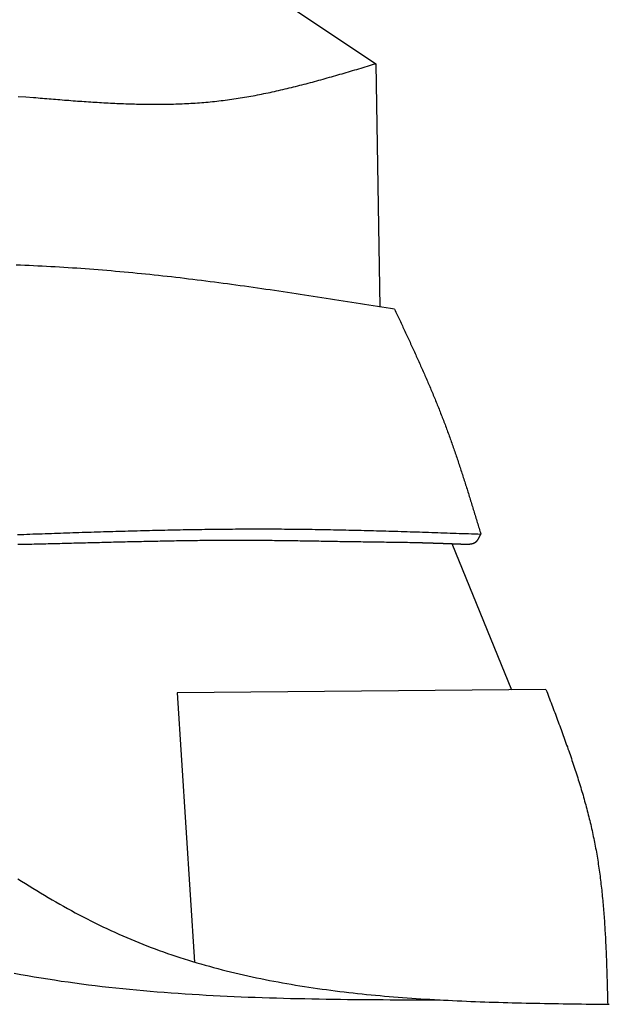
# Model space of a CAD drawing. Extents: x 562 to 7231, y 5767 to 12226.
# Tile 66 of 83: x 5516 to 5769, y 8798 to 9219. Entities that reach past the tile are written whole.
import ezdxf

# ---------------------------------------------------------------- set-up
doc = ezdxf.new("R2010")
doc.units = 0
doc.layers.add('CAR', color=10, linetype='CONTINUOUS')

msp = doc.modelspace()

# ---------------------------------------------------------------- linework, layer by layer
at = {"layer": 'CAR'}
for p, q in [((5623.728, 9230.238), (5668.722, 9200.153)), ((5668.722, 9200.153), (5670.508, 9096.022)), ((5701.271, 8994.807), (5726.806, 8932.312)), ((5741.567, 8932.442), (5583.77, 8931.055)), ((5583.77, 8931.055), (5591.132, 8815.826))]:
    msp.add_line(p, q, dxfattribs=at)
for points in [[(5522.33, 9185.69, 0), (5523.26, 9185.61, 0), (5524.2, 9185.53, 0), (5525.14, 9185.45, 0), (5526.08, 9185.37, 0), (5527.02, 9185.3, 0), (5527.96, 9185.22, 0), (5528.9, 9185.14, 0), (5529.84, 9185.06, 0), (5530.78, 9184.99, 0), (5531.72, 9184.91, 0), (5532.66, 9184.83, 0), (5533.6, 9184.76, 0), (5534.53, 9184.69, 0), (5535.47, 9184.61, 0), (5536.41, 9184.54, 0), (5537.35, 9184.47, 0), (5538.29, 9184.39, 0), (5539.23, 9184.32, 0), (5540.17, 9184.25, 0), (5541.1, 9184.18, 0), (5542.04, 9184.12, 0), (5542.98, 9184.05, 0), (5543.92, 9183.98, 0), (5544.86, 9183.92, 0), (5545.79, 9183.86, 0), (5546.73, 9183.79, 0), (5547.67, 9183.73, 0), (5548.61, 9183.67, 0), (5549.54, 9183.62, 0), (5550.48, 9183.56, 0), (5551.42, 9183.51, 0), (5552.35, 9183.45, 0), (5553.29, 9183.4, 0), (5554.23, 9183.35, 0), (5555.16, 9183.3, 0), (5556.1, 9183.26, 0), (5557.03, 9183.21, 0), (5557.97, 9183.17, 0), (5558.9, 9183.13, 0), (5559.84, 9183.09, 0), (5560.77, 9183.05, 0), (5561.71, 9183.02, 0), (5562.64, 9182.98, 0), (5563.58, 9182.95, 0), (5564.51, 9182.93, 0), (5565.44, 9182.9, 0), (5566.38, 9182.88, 0), (5567.31, 9182.86, 0), (5568.24, 9182.84, 0), (5569.18, 9182.82, 0), (5570.11, 9182.81, 0), (5571.04, 9182.8, 0), (5571.97, 9182.79, 0), (5572.9, 9182.78, 0), (5573.83, 9182.78, 0), (5574.76, 9182.78, 0), (5575.69, 9182.78, 0), (5576.62, 9182.79, 0), (5577.55, 9182.79, 0), (5578.48, 9182.81, 0), (5579.41, 9182.82, 0), (5580.34, 9182.84, 0), (5581.27, 9182.86, 0), (5582.2, 9182.88, 0), (5583.13, 9182.91, 0), (5584.05, 9182.94, 0), (5584.98, 9182.98, 0), (5585.91, 9183.01, 0), (5586.83, 9183.05, 0), (5587.76, 9183.1, 0), (5588.68, 9183.15, 0), (5589.61, 9183.2, 0), (5590.53, 9183.25, 0), (5591.46, 9183.31, 0), (5592.38, 9183.37, 0), (5593.31, 9183.44, 0), (5594.23, 9183.51, 0), (5595.15, 9183.58, 0), (5596.07, 9183.66, 0), (5597, 9183.75, 0), (5597.92, 9183.83, 0), (5598.84, 9183.92, 0), (5599.76, 9184.02, 0), (5600.68, 9184.12, 0), (5601.6, 9184.22, 0), (5602.52, 9184.33, 0), (5603.43, 9184.44, 0), (5604.35, 9184.55, 0), (5605.27, 9184.67, 0), (5606.19, 9184.8, 0), (5607.1, 9184.93, 0), (5608.02, 9185.06, 0), (5608.94, 9185.2, 0), (5609.85, 9185.34, 0), (5610.77, 9185.48, 0), (5611.68, 9185.63, 0), (5612.59, 9185.78, 0), (5613.51, 9185.94, 0), (5614.42, 9186.1, 0), (5615.33, 9186.26, 0), (5616.25, 9186.43, 0), (5617.16, 9186.6, 0), (5618.07, 9186.78, 0), (5618.98, 9186.95, 0), (5619.89, 9187.13, 0), (5620.8, 9187.32, 0), (5621.71, 9187.51, 0), (5622.62, 9187.7, 0), (5623.53, 9187.89, 0), (5624.44, 9188.09, 0), (5625.35, 9188.29, 0), (5626.26, 9188.49, 0), (5627.17, 9188.69, 0), (5628.07, 9188.9, 0), (5628.98, 9189.11, 0), (5629.89, 9189.32, 0), (5630.8, 9189.54, 0), (5631.7, 9189.76, 0), (5632.61, 9189.98, 0), (5633.52, 9190.2, 0), (5634.42, 9190.43, 0), (5635.33, 9190.66, 0), (5636.23, 9190.89, 0), (5637.14, 9191.12, 0), (5638.04, 9191.35, 0), (5638.95, 9191.59, 0), (5639.85, 9191.83, 0), (5640.76, 9192.07, 0), (5641.66, 9192.31, 0), (5642.56, 9192.56, 0), (5643.47, 9192.8, 0), (5644.37, 9193.05, 0), (5645.28, 9193.3, 0), (5646.18, 9193.55, 0), (5647.08, 9193.8, 0), (5647.98, 9194.06, 0), (5648.89, 9194.31, 0), (5649.79, 9194.57, 0), (5650.69, 9194.83, 0), (5651.59, 9195.08, 0), (5652.5, 9195.34, 0), (5653.4, 9195.61, 0), (5654.3, 9195.87, 0), (5655.2, 9196.13, 0), (5656.1, 9196.39, 0), (5657.01, 9196.66, 0), (5657.91, 9196.93, 0), (5658.81, 9197.19, 0), (5659.71, 9197.46, 0), (5660.61, 9197.73, 0), (5661.51, 9197.99, 0), (5662.41, 9198.26, 0), (5663.32, 9198.53, 0), (5664.22, 9198.8, 0), (5665.12, 9199.07, 0), (5666.02, 9199.34, 0), (5666.92, 9199.61, 0), (5667.82, 9199.88, 0), (5668.72, 9200.15, 0)], [(5515.69, 9186.17, 0), (5519.01, 9185.93, 0), (5522.33, 9185.69, 0)], [(5676.81, 9095.07, 0), (5674.97, 9095.37, 0), (5673.14, 9095.66, 0), (5671.31, 9095.95, 0), (5669.47, 9096.25, 0), (5667.64, 9096.54, 0), (5665.8, 9096.83, 0), (5663.97, 9097.13, 0), (5662.13, 9097.42, 0), (5660.3, 9097.71, 0), (5658.46, 9098, 0), (5656.63, 9098.29, 0), (5654.79, 9098.58, 0), (5652.96, 9098.87, 0), (5651.12, 9099.16, 0), (5649.29, 9099.45, 0), (5647.45, 9099.73, 0), (5645.62, 9100.02, 0), (5643.78, 9100.3, 0), (5641.95, 9100.59, 0), (5640.11, 9100.87, 0), (5638.28, 9101.15, 0), (5636.44, 9101.43, 0), (5634.6, 9101.71, 0), (5632.77, 9101.98, 0), (5630.93, 9102.26, 0), (5629.1, 9102.53, 0), (5627.26, 9102.8, 0), (5625.42, 9103.07, 0), (5623.59, 9103.34, 0), (5621.75, 9103.61, 0), (5619.91, 9103.87, 0), (5618.08, 9104.14, 0), (5616.24, 9104.4, 0), (5614.4, 9104.66, 0), (5612.56, 9104.91, 0), (5610.73, 9105.17, 0), (5608.89, 9105.42, 0), (5607.05, 9105.67, 0), (5605.21, 9105.92, 0), (5603.38, 9106.16, 0), (5601.54, 9106.4, 0), (5599.7, 9106.64, 0), (5597.86, 9106.88, 0), (5596.02, 9107.12, 0), (5594.18, 9107.35, 0), (5592.34, 9107.58, 0), (5590.5, 9107.8, 0), (5588.66, 9108.03, 0), (5586.82, 9108.25, 0), (5584.98, 9108.46, 0), (5583.14, 9108.68, 0), (5581.3, 9108.89, 0), (5579.46, 9109.1, 0), (5577.62, 9109.3, 0), (5575.78, 9109.5, 0), (5573.94, 9109.7, 0), (5572.09, 9109.89, 0), (5570.25, 9110.08, 0), (5568.41, 9110.27, 0), (5566.57, 9110.45, 0), (5564.72, 9110.63, 0), (5562.88, 9110.81, 0), (5561.04, 9110.98, 0), (5559.19, 9111.15, 0), (5557.35, 9111.31, 0), (5555.5, 9111.47, 0), (5553.66, 9111.62, 0), (5551.81, 9111.77, 0), (5549.97, 9111.92, 0), (5548.12, 9112.06, 0), (5546.28, 9112.2, 0), (5544.43, 9112.34, 0), (5542.58, 9112.47, 0), (5540.74, 9112.6, 0), (5538.89, 9112.72, 0), (5537.04, 9112.84, 0), (5535.19, 9112.95, 0), (5533.35, 9113.07, 0), (5531.5, 9113.17, 0), (5529.65, 9113.28, 0), (5527.8, 9113.38, 0), (5525.95, 9113.48, 0), (5524.1, 9113.57, 0), (5522.25, 9113.66, 0), (5520.4, 9113.75, 0), (5518.55, 9113.83, 0), (5516.7, 9113.91, 0), (5514.85, 9113.99, 0)], [(5676.81, 9095.07, 0), (5677.08, 9094.49, 0), (5677.36, 9093.9, 0), (5677.64, 9093.31, 0), (5677.91, 9092.72, 0), (5678.19, 9092.13, 0), (5678.46, 9091.54, 0), (5678.74, 9090.96, 0), (5679.01, 9090.37, 0), (5679.29, 9089.78, 0), (5679.56, 9089.19, 0), (5679.84, 9088.6, 0), (5680.11, 9088.01, 0), (5680.38, 9087.43, 0), (5680.66, 9086.84, 0), (5680.93, 9086.25, 0), (5681.21, 9085.66, 0), (5681.48, 9085.07, 0), (5681.75, 9084.48, 0), (5682.03, 9083.89, 0), (5682.3, 9083.3, 0), (5682.57, 9082.71, 0), (5682.84, 9082.12, 0), (5683.12, 9081.53, 0), (5683.39, 9080.95, 0), (5683.66, 9080.36, 0), (5683.93, 9079.77, 0), (5684.2, 9079.18, 0), (5684.47, 9078.59, 0), (5684.74, 9078, 0), (5685.01, 9077.4, 0), (5685.28, 9076.81, 0), (5685.55, 9076.22, 0), (5685.82, 9075.63, 0), (5686.08, 9075.04, 0), (5686.35, 9074.45, 0), (5686.62, 9073.86, 0), (5686.88, 9073.27, 0), (5687.15, 9072.67, 0), (5687.41, 9072.08, 0), (5687.68, 9071.49, 0), (5687.94, 9070.9, 0), (5688.21, 9070.31, 0), (5688.47, 9069.71, 0), (5688.73, 9069.12, 0), (5688.99, 9068.53, 0), (5689.26, 9067.93, 0), (5689.52, 9067.34, 0), (5689.78, 9066.74, 0), (5690.04, 9066.15, 0), (5690.29, 9065.56, 0), (5690.55, 9064.96, 0), (5690.81, 9064.37, 0), (5691.07, 9063.77, 0), (5691.32, 9063.17, 0), (5691.58, 9062.58, 0), (5691.83, 9061.98, 0), (5692.08, 9061.39, 0), (5692.34, 9060.79, 0), (5692.59, 9060.19, 0), (5692.84, 9059.59, 0), (5693.09, 9059, 0), (5693.34, 9058.4, 0), (5693.59, 9057.8, 0), (5693.84, 9057.2, 0), (5694.08, 9056.6, 0), (5694.33, 9056, 0), (5694.58, 9055.4, 0), (5694.82, 9054.8, 0), (5695.06, 9054.2, 0), (5695.3, 9053.6, 0), (5695.55, 9053, 0), (5695.79, 9052.4, 0), (5696.03, 9051.8, 0), (5696.26, 9051.19, 0), (5696.5, 9050.59, 0), (5696.74, 9049.99, 0), (5696.97, 9049.39, 0), (5697.21, 9048.78, 0), (5697.44, 9048.18, 0), (5697.67, 9047.57, 0), (5697.9, 9046.97, 0), (5698.13, 9046.36, 0), (5698.36, 9045.76, 0), (5698.59, 9045.15, 0), (5698.82, 9044.54, 0), (5699.04, 9043.94, 0), (5699.27, 9043.33, 0), (5699.49, 9042.72, 0), (5699.71, 9042.11, 0), (5699.94, 9041.5, 0), (5700.16, 9040.89, 0), (5700.38, 9040.28, 0), (5700.6, 9039.67, 0), (5700.81, 9039.06, 0), (5701.03, 9038.45, 0), (5701.25, 9037.84, 0), (5701.46, 9037.23, 0), (5701.68, 9036.62, 0), (5701.89, 9036.01, 0), (5702.1, 9035.4, 0), (5702.31, 9034.78, 0), (5702.53, 9034.17, 0), (5702.74, 9033.56, 0), (5702.95, 9032.94, 0), (5703.15, 9032.33, 0), (5703.36, 9031.72, 0), (5703.57, 9031.1, 0), (5703.78, 9030.49, 0), (5703.98, 9029.87, 0), (5704.19, 9029.26, 0), (5704.39, 9028.64, 0), (5704.6, 9028.03, 0), (5704.8, 9027.41, 0), (5705, 9026.79, 0), (5705.2, 9026.18, 0), (5705.4, 9025.56, 0), (5705.6, 9024.95, 0), (5705.8, 9024.33, 0), (5706, 9023.71, 0), (5706.2, 9023.09, 0), (5706.4, 9022.48, 0), (5706.6, 9021.86, 0), (5706.8, 9021.24, 0), (5706.99, 9020.62, 0), (5707.19, 9020, 0), (5707.38, 9019.38, 0), (5707.58, 9018.77, 0), (5707.78, 9018.15, 0), (5707.97, 9017.53, 0), (5708.16, 9016.91, 0), (5708.36, 9016.29, 0), (5708.55, 9015.67, 0), (5708.74, 9015.05, 0), (5708.94, 9014.43, 0), (5709.13, 9013.81, 0), (5709.32, 9013.19, 0), (5709.51, 9012.57, 0), (5709.7, 9011.95, 0), (5709.89, 9011.33, 0), (5710.08, 9010.71, 0), (5710.27, 9010.09, 0), (5710.46, 9009.47, 0), (5710.65, 9008.84, 0), (5710.84, 9008.22, 0), (5711.03, 9007.6, 0), (5711.22, 9006.98, 0), (5711.41, 9006.36, 0), (5711.6, 9005.74, 0), (5711.79, 9005.12, 0), (5711.98, 9004.5, 0), (5712.17, 9003.87, 0), (5712.36, 9003.25, 0), (5712.54, 9002.63, 0), (5712.73, 9002.01, 0), (5712.92, 9001.39, 0), (5713.11, 9000.77, 0), (5713.3, 9000.15, 0), (5713.48, 8999.52, 0), (5713.67, 8998.9, 0)], [(5515.48, 8998.7, 0), (5516.79, 8998.75, 0), (5518.11, 8998.79, 0), (5519.42, 8998.84, 0), (5520.73, 8998.89, 0), (5522.04, 8998.94, 0), (5523.36, 8998.98, 0), (5524.67, 8999.03, 0), (5525.98, 8999.08, 0), (5527.29, 8999.12, 0), (5528.61, 8999.17, 0), (5529.92, 8999.22, 0), (5531.23, 8999.26, 0), (5532.54, 8999.31, 0), (5533.86, 8999.35, 0), (5535.17, 8999.4, 0), (5536.48, 8999.44, 0), (5537.79, 8999.49, 0), (5539.11, 8999.53, 0), (5540.42, 8999.57, 0), (5541.73, 8999.62, 0), (5543.04, 8999.66, 0), (5544.36, 8999.7, 0), (5545.67, 8999.75, 0), (5546.98, 8999.79, 0), (5548.29, 8999.83, 0), (5549.61, 8999.87, 0), (5550.92, 8999.91, 0), (5552.23, 8999.95, 0), (5553.55, 8999.99, 0), (5554.86, 9000.03, 0), (5556.17, 9000.07, 0), (5557.48, 9000.11, 0), (5558.8, 9000.15, 0), (5560.11, 9000.18, 0), (5561.42, 9000.22, 0), (5562.73, 9000.26, 0), (5564.05, 9000.29, 0), (5565.36, 9000.33, 0), (5566.67, 9000.36, 0), (5567.98, 9000.39, 0), (5569.3, 9000.43, 0), (5570.61, 9000.46, 0), (5571.92, 9000.49, 0), (5573.23, 9000.52, 0), (5574.55, 9000.55, 0), (5575.86, 9000.58, 0), (5577.17, 9000.61, 0), (5578.48, 9000.64, 0), (5579.8, 9000.67, 0), (5581.11, 9000.7, 0), (5582.42, 9000.72, 0), (5583.73, 9000.75, 0), (5585.05, 9000.77, 0), (5586.36, 9000.8, 0), (5587.67, 9000.82, 0), (5588.98, 9000.84, 0), (5590.3, 9000.87, 0), (5591.61, 9000.89, 0), (5592.92, 9000.91, 0), (5594.23, 9000.93, 0), (5595.55, 9000.94, 0), (5596.86, 9000.96, 0), (5598.17, 9000.98, 0), (5599.48, 9000.99, 0), (5600.8, 9001.01, 0), (5602.11, 9001.02, 0), (5603.42, 9001.03, 0), (5604.73, 9001.05, 0), (5606.05, 9001.06, 0), (5607.36, 9001.07, 0), (5608.67, 9001.08, 0), (5609.98, 9001.08, 0), (5611.3, 9001.09, 0), (5612.61, 9001.1, 0), (5613.92, 9001.1, 0), (5615.24, 9001.1, 0), (5616.55, 9001.11, 0), (5617.86, 9001.11, 0), (5619.17, 9001.11, 0), (5620.49, 9001.11, 0), (5621.8, 9001.11, 0), (5623.11, 9001.1, 0), (5624.42, 9001.1, 0), (5625.74, 9001.09, 0), (5627.05, 9001.09, 0), (5628.36, 9001.08, 0), (5629.67, 9001.07, 0), (5630.99, 9001.06, 0), (5632.3, 9001.05, 0), (5633.61, 9001.04, 0), (5634.92, 9001.02, 0), (5636.24, 9001.01, 0), (5637.55, 9000.99, 0), (5638.86, 9000.98, 0), (5640.17, 9000.96, 0), (5641.49, 9000.94, 0), (5642.8, 9000.92, 0), (5644.11, 9000.9, 0), (5645.42, 9000.88, 0), (5646.74, 9000.86, 0), (5648.05, 9000.83, 0), (5649.36, 9000.81, 0), (5650.67, 9000.79, 0), (5651.99, 9000.76, 0), (5653.3, 9000.73, 0), (5654.61, 9000.71, 0), (5655.92, 9000.68, 0), (5657.24, 9000.65, 0), (5658.55, 9000.62, 0), (5659.86, 9000.59, 0), (5661.17, 9000.56, 0), (5662.49, 9000.52, 0), (5663.8, 9000.49, 0), (5665.11, 9000.46, 0), (5666.42, 9000.42, 0), (5667.74, 9000.39, 0), (5669.05, 9000.35, 0), (5670.36, 9000.32, 0), (5671.67, 9000.28, 0), (5672.99, 9000.24, 0), (5674.3, 9000.21, 0), (5675.61, 9000.17, 0), (5676.92, 9000.13, 0), (5678.23, 9000.09, 0), (5679.55, 9000.05, 0), (5680.86, 9000.01, 0), (5682.17, 8999.97, 0), (5683.48, 8999.93, 0), (5684.8, 8999.89, 0), (5686.11, 8999.84, 0), (5687.42, 8999.8, 0), (5688.73, 8999.76, 0), (5690.05, 8999.71, 0), (5691.36, 8999.67, 0), (5692.67, 8999.63, 0), (5693.98, 8999.58, 0), (5695.3, 8999.54, 0), (5696.61, 8999.5, 0), (5697.92, 8999.45, 0), (5699.23, 8999.41, 0), (5700.55, 8999.36, 0), (5701.86, 8999.32, 0), (5703.17, 8999.27, 0), (5704.48, 8999.22, 0), (5705.8, 8999.18, 0), (5707.11, 8999.13, 0), (5708.42, 8999.09, 0), (5709.73, 8999.04, 0), (5711.05, 8998.99, 0), (5712.36, 8998.95, 0), (5713.67, 8998.9, 0)], [(5706.64, 8994.61, 0), (5706.7, 8994.61, 0), (5706.77, 8994.61, 0), (5706.83, 8994.61, 0), (5706.89, 8994.61, 0), (5706.95, 8994.61, 0), (5707.01, 8994.6, 0), (5707.08, 8994.6, 0), (5707.14, 8994.6, 0), (5707.2, 8994.6, 0), (5707.26, 8994.6, 0), (5707.32, 8994.6, 0), (5707.39, 8994.6, 0), (5707.45, 8994.6, 0), (5707.51, 8994.6, 0), (5707.57, 8994.6, 0), (5707.63, 8994.6, 0), (5707.69, 8994.6, 0), (5707.76, 8994.61, 0), (5707.82, 8994.61, 0), (5707.88, 8994.61, 0), (5707.94, 8994.61, 0), (5708, 8994.61, 0), (5708.06, 8994.61, 0), (5708.12, 8994.61, 0), (5708.18, 8994.62, 0), (5708.24, 8994.62, 0), (5708.3, 8994.62, 0), (5708.36, 8994.62, 0), (5708.42, 8994.62, 0), (5708.48, 8994.63, 0), (5708.54, 8994.63, 0), (5708.6, 8994.63, 0), (5708.66, 8994.64, 0), (5708.72, 8994.64, 0), (5708.78, 8994.65, 0), (5708.84, 8994.65, 0), (5708.9, 8994.66, 0), (5708.96, 8994.66, 0), (5709.01, 8994.67, 0), (5709.07, 8994.67, 0), (5709.13, 8994.68, 0), (5709.19, 8994.69, 0), (5709.24, 8994.69, 0), (5709.3, 8994.7, 0), (5709.36, 8994.71, 0), (5709.41, 8994.72, 0), (5709.47, 8994.72, 0), (5709.53, 8994.73, 0), (5709.58, 8994.74, 0), (5709.64, 8994.75, 0), (5709.69, 8994.76, 0), (5709.75, 8994.77, 0), (5709.8, 8994.78, 0), (5709.86, 8994.8, 0), (5709.91, 8994.81, 0), (5709.97, 8994.82, 0), (5710.02, 8994.83, 0), (5710.07, 8994.85, 0), (5710.13, 8994.86, 0), (5710.18, 8994.87, 0), (5710.23, 8994.89, 0), (5710.28, 8994.9, 0), (5710.33, 8994.92, 0), (5710.39, 8994.94, 0), (5710.44, 8994.95, 0), (5710.49, 8994.97, 0), (5710.54, 8994.99, 0), (5710.59, 8995.01, 0), (5710.64, 8995.02, 0), (5710.69, 8995.04, 0), (5710.73, 8995.06, 0), (5710.78, 8995.09, 0), (5710.83, 8995.11, 0), (5710.88, 8995.13, 0), (5710.92, 8995.15, 0), (5710.97, 8995.17, 0), (5711.02, 8995.2, 0), (5711.06, 8995.22, 0), (5711.11, 8995.25, 0), (5711.15, 8995.27, 0), (5711.2, 8995.3, 0), (5711.24, 8995.33, 0), (5711.29, 8995.36, 0), (5711.33, 8995.38, 0), (5711.37, 8995.41, 0), (5711.41, 8995.44, 0), (5711.46, 8995.47, 0), (5711.5, 8995.51, 0), (5711.54, 8995.54, 0), (5711.58, 8995.57, 0), (5711.62, 8995.6, 0), (5711.66, 8995.64, 0), (5711.7, 8995.67, 0), (5711.74, 8995.71, 0), (5711.77, 8995.74, 0), (5711.81, 8995.78, 0), (5711.85, 8995.82, 0), (5711.89, 8995.86, 0), (5711.92, 8995.89, 0), (5711.96, 8995.93, 0), (5712, 8995.97, 0), (5712.03, 8996.01, 0), (5712.07, 8996.05, 0), (5712.1, 8996.09, 0), (5712.14, 8996.14, 0), (5712.17, 8996.18, 0), (5712.21, 8996.22, 0), (5712.24, 8996.26, 0), (5712.27, 8996.31, 0), (5712.31, 8996.35, 0), (5712.34, 8996.4, 0), (5712.37, 8996.44, 0), (5712.4, 8996.49, 0), (5712.44, 8996.53, 0), (5712.47, 8996.58, 0), (5712.5, 8996.63, 0), (5712.53, 8996.67, 0), (5712.56, 8996.72, 0), (5712.59, 8996.77, 0), (5712.62, 8996.82, 0), (5712.65, 8996.87, 0), (5712.68, 8996.91, 0), (5712.71, 8996.96, 0), (5712.74, 8997.01, 0), (5712.77, 8997.06, 0), (5712.8, 8997.11, 0), (5712.83, 8997.17, 0), (5712.85, 8997.22, 0), (5712.88, 8997.27, 0), (5712.91, 8997.32, 0), (5712.94, 8997.37, 0), (5712.97, 8997.42, 0), (5712.99, 8997.48, 0), (5713.02, 8997.53, 0), (5713.05, 8997.58, 0), (5713.08, 8997.64, 0), (5713.1, 8997.69, 0), (5713.13, 8997.74, 0), (5713.16, 8997.8, 0), (5713.18, 8997.85, 0), (5713.21, 8997.91, 0), (5713.24, 8997.96, 0), (5713.26, 8998.01, 0), (5713.29, 8998.07, 0), (5713.31, 8998.12, 0), (5713.34, 8998.18, 0), (5713.37, 8998.23, 0), (5713.39, 8998.29, 0), (5713.42, 8998.34, 0), (5713.44, 8998.4, 0), (5713.47, 8998.46, 0), (5713.49, 8998.51, 0), (5713.52, 8998.57, 0), (5713.54, 8998.62, 0), (5713.57, 8998.68, 0), (5713.6, 8998.73, 0), (5713.62, 8998.79, 0), (5713.65, 8998.85, 0), (5713.67, 8998.9, 0)], [(5515.61, 8994.52, 0), (5516.61, 8994.54, 0), (5517.61, 8994.57, 0), (5518.61, 8994.59, 0), (5519.6, 8994.61, 0), (5520.6, 8994.63, 0), (5521.6, 8994.66, 0), (5522.6, 8994.68, 0), (5523.6, 8994.7, 0), (5524.59, 8994.73, 0), (5525.59, 8994.75, 0), (5526.59, 8994.77, 0), (5527.59, 8994.8, 0), (5528.59, 8994.82, 0), (5529.58, 8994.84, 0), (5530.58, 8994.87, 0), (5531.58, 8994.89, 0), (5532.58, 8994.92, 0), (5533.58, 8994.94, 0), (5534.58, 8994.97, 0), (5535.57, 8994.99, 0), (5536.57, 8995.02, 0), (5537.57, 8995.04, 0), (5538.57, 8995.06, 0), (5539.57, 8995.09, 0), (5540.56, 8995.11, 0), (5541.56, 8995.14, 0), (5542.56, 8995.17, 0), (5543.56, 8995.19, 0), (5544.56, 8995.22, 0), (5545.56, 8995.24, 0), (5546.55, 8995.27, 0), (5547.55, 8995.29, 0), (5548.55, 8995.32, 0), (5549.55, 8995.34, 0), (5550.55, 8995.37, 0), (5551.54, 8995.39, 0), (5552.54, 8995.42, 0), (5553.54, 8995.44, 0), (5554.54, 8995.47, 0), (5555.54, 8995.49, 0), (5556.53, 8995.52, 0), (5557.53, 8995.54, 0), (5558.53, 8995.57, 0), (5559.53, 8995.59, 0), (5560.53, 8995.61, 0), (5561.53, 8995.64, 0), (5562.52, 8995.66, 0), (5563.52, 8995.68, 0), (5564.52, 8995.71, 0), (5565.52, 8995.73, 0), (5566.52, 8995.75, 0), (5567.52, 8995.78, 0), (5568.51, 8995.8, 0), (5569.51, 8995.82, 0), (5570.51, 8995.84, 0), (5571.51, 8995.86, 0), (5572.51, 8995.88, 0), (5573.5, 8995.9, 0), (5574.5, 8995.92, 0), (5575.5, 8995.94, 0), (5576.5, 8995.96, 0), (5577.5, 8995.98, 0), (5578.5, 8996, 0), (5579.49, 8996.02, 0), (5580.49, 8996.04, 0), (5581.49, 8996.05, 0), (5582.49, 8996.07, 0), (5583.49, 8996.09, 0), (5584.48, 8996.1, 0), (5585.48, 8996.12, 0), (5586.48, 8996.14, 0), (5587.48, 8996.15, 0), (5588.48, 8996.16, 0), (5589.48, 8996.18, 0), (5590.47, 8996.19, 0), (5591.47, 8996.2, 0), (5592.47, 8996.21, 0), (5593.47, 8996.23, 0), (5594.47, 8996.24, 0), (5595.47, 8996.25, 0), (5596.46, 8996.26, 0), (5597.46, 8996.27, 0), (5598.46, 8996.27, 0), (5599.46, 8996.28, 0), (5600.46, 8996.29, 0), (5601.45, 8996.29, 0), (5602.45, 8996.3, 0), (5603.45, 8996.3, 0), (5604.45, 8996.31, 0), (5605.45, 8996.31, 0), (5606.45, 8996.31, 0), (5607.44, 8996.32, 0), (5608.44, 8996.32, 0), (5609.44, 8996.32, 0), (5610.44, 8996.32, 0), (5611.44, 8996.31, 0), (5612.44, 8996.31, 0), (5613.43, 8996.31, 0), (5614.43, 8996.31, 0), (5615.43, 8996.3, 0), (5616.43, 8996.3, 0), (5617.43, 8996.29, 0), (5618.43, 8996.28, 0), (5619.42, 8996.28, 0), (5620.42, 8996.27, 0), (5621.42, 8996.26, 0), (5622.42, 8996.25, 0), (5623.42, 8996.24, 0), (5624.41, 8996.23, 0), (5625.41, 8996.22, 0), (5626.41, 8996.21, 0), (5627.41, 8996.2, 0), (5628.41, 8996.18, 0), (5629.41, 8996.17, 0), (5630.4, 8996.16, 0), (5631.4, 8996.15, 0), (5632.4, 8996.13, 0), (5633.4, 8996.12, 0), (5634.4, 8996.1, 0), (5635.4, 8996.09, 0), (5636.39, 8996.07, 0), (5637.39, 8996.06, 0), (5638.39, 8996.04, 0), (5639.39, 8996.03, 0), (5640.39, 8996.01, 0), (5641.39, 8996, 0), (5642.38, 8995.98, 0), (5643.38, 8995.96, 0), (5644.38, 8995.95, 0), (5645.38, 8995.93, 0), (5646.38, 8995.92, 0), (5647.38, 8995.9, 0), (5648.37, 8995.88, 0), (5649.37, 8995.87, 0), (5650.37, 8995.85, 0), (5651.37, 8995.83, 0), (5652.37, 8995.82, 0), (5653.37, 8995.8, 0), (5654.36, 8995.79, 0), (5655.36, 8995.77, 0), (5656.36, 8995.76, 0), (5657.36, 8995.74, 0), (5658.36, 8995.73, 0), (5659.35, 8995.71, 0), (5660.35, 8995.7, 0), (5661.35, 8995.68, 0), (5662.35, 8995.67, 0), (5663.35, 8995.65, 0), (5664.35, 8995.64, 0), (5665.34, 8995.62, 0), (5666.34, 8995.61, 0), (5667.34, 8995.59, 0), (5668.34, 8995.58, 0), (5669.34, 8995.56, 0), (5670.34, 8995.55, 0), (5671.33, 8995.53, 0), (5672.33, 8995.52, 0), (5673.33, 8995.51, 0), (5674.33, 8995.49, 0), (5675.33, 8995.48, 0), (5676.32, 8995.46, 0), (5677.32, 8995.45, 0), (5678.32, 8995.44, 0), (5679.32, 8995.42, 0), (5680.32, 8995.41, 0), (5681.32, 8995.39, 0), (5682.31, 8995.38, 0), (5683.31, 8995.37, 0), (5684.31, 8995.35, 0), (5685.31, 8995.34, 0)], [(5685.31, 8995.34, 0), (5685.44, 8995.33, 0), (5685.58, 8995.33, 0), (5685.71, 8995.33, 0), (5685.85, 8995.32, 0), (5685.98, 8995.32, 0), (5686.11, 8995.31, 0), (5686.25, 8995.31, 0), (5686.38, 8995.3, 0), (5686.52, 8995.3, 0), (5686.65, 8995.3, 0), (5686.79, 8995.29, 0), (5686.92, 8995.29, 0), (5687.05, 8995.28, 0), (5687.19, 8995.28, 0), (5687.32, 8995.27, 0), (5687.46, 8995.27, 0), (5687.59, 8995.27, 0), (5687.72, 8995.26, 0), (5687.86, 8995.26, 0), (5687.99, 8995.25, 0), (5688.13, 8995.25, 0), (5688.26, 8995.25, 0), (5688.4, 8995.24, 0), (5688.53, 8995.24, 0), (5688.66, 8995.23, 0), (5688.8, 8995.23, 0), (5688.93, 8995.22, 0), (5689.07, 8995.22, 0), (5689.2, 8995.22, 0), (5689.33, 8995.21, 0), (5689.47, 8995.21, 0), (5689.6, 8995.2, 0), (5689.74, 8995.2, 0), (5689.87, 8995.19, 0), (5690.01, 8995.19, 0), (5690.14, 8995.19, 0), (5690.27, 8995.18, 0), (5690.41, 8995.18, 0), (5690.54, 8995.17, 0), (5690.68, 8995.17, 0), (5690.81, 8995.16, 0), (5690.94, 8995.16, 0), (5691.08, 8995.16, 0), (5691.21, 8995.15, 0), (5691.35, 8995.15, 0), (5691.48, 8995.14, 0), (5691.62, 8995.14, 0), (5691.75, 8995.13, 0), (5691.88, 8995.13, 0), (5692.02, 8995.13, 0), (5692.15, 8995.12, 0), (5692.29, 8995.12, 0), (5692.42, 8995.11, 0), (5692.55, 8995.11, 0), (5692.69, 8995.1, 0), (5692.82, 8995.1, 0), (5692.96, 8995.1, 0), (5693.09, 8995.09, 0), (5693.23, 8995.09, 0), (5693.36, 8995.08, 0), (5693.49, 8995.08, 0), (5693.63, 8995.07, 0), (5693.76, 8995.07, 0), (5693.9, 8995.06, 0), (5694.03, 8995.06, 0), (5694.16, 8995.06, 0), (5694.3, 8995.05, 0), (5694.43, 8995.05, 0), (5694.57, 8995.04, 0), (5694.7, 8995.04, 0), (5694.84, 8995.03, 0), (5694.97, 8995.03, 0), (5695.1, 8995.02, 0), (5695.24, 8995.02, 0), (5695.37, 8995.02, 0), (5695.51, 8995.01, 0), (5695.64, 8995.01, 0), (5695.77, 8995, 0), (5695.91, 8995, 0), (5696.04, 8994.99, 0), (5696.18, 8994.99, 0), (5696.31, 8994.98, 0), (5696.45, 8994.98, 0), (5696.58, 8994.97, 0), (5696.71, 8994.97, 0), (5696.85, 8994.96, 0), (5696.98, 8994.96, 0), (5697.12, 8994.96, 0), (5697.25, 8994.95, 0), (5697.38, 8994.95, 0), (5697.52, 8994.94, 0), (5697.65, 8994.94, 0), (5697.79, 8994.93, 0), (5697.92, 8994.93, 0), (5698.06, 8994.92, 0), (5698.19, 8994.92, 0), (5698.32, 8994.91, 0), (5698.46, 8994.91, 0), (5698.59, 8994.9, 0), (5698.73, 8994.9, 0), (5698.86, 8994.89, 0), (5698.99, 8994.89, 0), (5699.13, 8994.88, 0), (5699.26, 8994.88, 0), (5699.4, 8994.87, 0), (5699.53, 8994.87, 0), (5699.66, 8994.87, 0), (5699.8, 8994.86, 0), (5699.93, 8994.86, 0), (5700.07, 8994.85, 0), (5700.2, 8994.85, 0), (5700.34, 8994.84, 0), (5700.47, 8994.84, 0), (5700.6, 8994.83, 0), (5700.74, 8994.83, 0), (5700.87, 8994.82, 0), (5701.01, 8994.82, 0), (5701.14, 8994.81, 0), (5701.27, 8994.81, 0), (5701.41, 8994.8, 0), (5701.54, 8994.8, 0), (5701.68, 8994.79, 0), (5701.81, 8994.79, 0), (5701.95, 8994.78, 0), (5702.08, 8994.78, 0), (5702.21, 8994.77, 0), (5702.35, 8994.77, 0), (5702.48, 8994.76, 0), (5702.62, 8994.76, 0), (5702.75, 8994.75, 0), (5702.88, 8994.75, 0), (5703.02, 8994.74, 0), (5703.15, 8994.74, 0), (5703.29, 8994.73, 0), (5703.42, 8994.73, 0), (5703.56, 8994.72, 0), (5703.69, 8994.72, 0), (5703.82, 8994.71, 0), (5703.96, 8994.71, 0), (5704.09, 8994.7, 0), (5704.23, 8994.7, 0), (5704.36, 8994.69, 0), (5704.49, 8994.69, 0), (5704.63, 8994.68, 0), (5704.76, 8994.68, 0), (5704.9, 8994.67, 0), (5705.03, 8994.67, 0), (5705.17, 8994.66, 0), (5705.3, 8994.66, 0), (5705.43, 8994.65, 0), (5705.57, 8994.65, 0), (5705.7, 8994.64, 0), (5705.84, 8994.64, 0), (5705.97, 8994.63, 0), (5706.1, 8994.63, 0), (5706.24, 8994.62, 0), (5706.37, 8994.62, 0), (5706.51, 8994.61, 0), (5706.64, 8994.61, 0)], [(5741.57, 8932.44, 0), (5741.88, 8931.62, 0), (5742.19, 8930.81, 0), (5742.5, 8929.99, 0), (5742.81, 8929.17, 0), (5743.12, 8928.35, 0), (5743.43, 8927.53, 0), (5743.75, 8926.71, 0), (5744.06, 8925.89, 0), (5744.37, 8925.08, 0), (5744.68, 8924.26, 0), (5744.98, 8923.44, 0), (5745.29, 8922.62, 0), (5745.6, 8921.8, 0), (5745.91, 8920.98, 0), (5746.21, 8920.16, 0), (5746.52, 8919.34, 0), (5746.83, 8918.52, 0), (5747.13, 8917.7, 0), (5747.43, 8916.88, 0), (5747.74, 8916.06, 0), (5748.04, 8915.24, 0), (5748.34, 8914.42, 0), (5748.64, 8913.6, 0), (5748.94, 8912.78, 0), (5749.24, 8911.96, 0), (5749.53, 8911.14, 0), (5749.83, 8910.32, 0), (5750.12, 8909.5, 0), (5750.41, 8908.67, 0), (5750.71, 8907.85, 0), (5750.99, 8907.03, 0), (5751.28, 8906.21, 0), (5751.57, 8905.38, 0), (5751.86, 8904.56, 0), (5752.14, 8903.74, 0), (5752.42, 8902.91, 0), (5752.7, 8902.09, 0), (5752.98, 8901.26, 0), (5753.26, 8900.44, 0), (5753.53, 8899.61, 0), (5753.81, 8898.78, 0), (5754.08, 8897.96, 0), (5754.35, 8897.13, 0), (5754.61, 8896.3, 0), (5754.88, 8895.48, 0), (5755.14, 8894.65, 0), (5755.4, 8893.82, 0), (5755.66, 8892.99, 0), (5755.92, 8892.16, 0), (5756.17, 8891.33, 0), (5756.43, 8890.5, 0), (5756.68, 8889.67, 0), (5756.92, 8888.84, 0), (5757.17, 8888.01, 0), (5757.41, 8887.18, 0), (5757.65, 8886.35, 0), (5757.89, 8885.51, 0), (5758.12, 8884.68, 0), (5758.35, 8883.84, 0), (5758.58, 8883.01, 0), (5758.81, 8882.17, 0), (5759.03, 8881.34, 0), (5759.25, 8880.5, 0), (5759.47, 8879.67, 0), (5759.68, 8878.83, 0), (5759.9, 8877.99, 0), (5760.1, 8877.15, 0), (5760.31, 8876.31, 0), (5760.51, 8875.47, 0), (5760.71, 8874.63, 0), (5760.91, 8873.79, 0), (5761.1, 8872.95, 0), (5761.29, 8872.1, 0), (5761.47, 8871.26, 0), (5761.65, 8870.42, 0), (5761.83, 8869.57, 0), (5762.01, 8868.73, 0), (5762.18, 8867.88, 0), (5762.35, 8867.03, 0), (5762.51, 8866.19, 0), (5762.67, 8865.34, 0), (5762.83, 8864.49, 0), (5762.98, 8863.64, 0), (5763.13, 8862.79, 0), (5763.28, 8861.94, 0), (5763.42, 8861.09, 0), (5763.56, 8860.23, 0), (5763.7, 8859.38, 0), (5763.84, 8858.53, 0), (5763.97, 8857.67, 0), (5764.09, 8856.82, 0), (5764.22, 8855.96, 0), (5764.34, 8855.11, 0), (5764.46, 8854.25, 0), (5764.58, 8853.39, 0), (5764.69, 8852.54, 0), (5764.8, 8851.68, 0), (5764.91, 8850.82, 0), (5765.01, 8849.96, 0), (5765.11, 8849.1, 0), (5765.21, 8848.24, 0), (5765.31, 8847.38, 0), (5765.4, 8846.52, 0), (5765.49, 8845.65, 0), (5765.58, 8844.79, 0), (5765.67, 8843.93, 0), (5765.75, 8843.07, 0), (5765.84, 8842.2, 0), (5765.92, 8841.34, 0), (5765.99, 8840.47, 0), (5766.07, 8839.61, 0), (5766.14, 8838.74, 0), (5766.21, 8837.88, 0), (5766.28, 8837.01, 0), (5766.35, 8836.14, 0), (5766.42, 8835.27, 0), (5766.48, 8834.41, 0), (5766.54, 8833.54, 0), (5766.6, 8832.67, 0), (5766.66, 8831.8, 0), (5766.71, 8830.93, 0), (5766.77, 8830.06, 0), (5766.82, 8829.19, 0), (5766.87, 8828.32, 0), (5766.92, 8827.45, 0), (5766.97, 8826.58, 0), (5767.01, 8825.71, 0), (5767.06, 8824.84, 0), (5767.1, 8823.97, 0), (5767.14, 8823.1, 0), (5767.19, 8822.22, 0), (5767.23, 8821.35, 0), (5767.26, 8820.48, 0), (5767.3, 8819.61, 0), (5767.34, 8818.73, 0), (5767.37, 8817.86, 0), (5767.41, 8816.99, 0), (5767.44, 8816.11, 0), (5767.47, 8815.24, 0), (5767.5, 8814.37, 0), (5767.53, 8813.49, 0), (5767.56, 8812.62, 0), (5767.59, 8811.74, 0), (5767.62, 8810.87, 0), (5767.65, 8809.99, 0), (5767.67, 8809.12, 0), (5767.7, 8808.24, 0), (5767.73, 8807.37, 0), (5767.75, 8806.49, 0), (5767.78, 8805.62, 0), (5767.8, 8804.74, 0), (5767.82, 8803.87, 0), (5767.85, 8802.99, 0), (5767.87, 8802.12, 0), (5767.89, 8801.24, 0), (5767.92, 8800.36, 0), (5767.94, 8799.49, 0), (5767.96, 8798.61, 0), (5767.99, 8797.74, 0)], [(5515.53, 8851.43, 0), (5517.15, 8850.41, 0), (5518.77, 8849.4, 0), (5520.4, 8848.39, 0), (5522.03, 8847.39, 0), (5523.66, 8846.39, 0), (5525.29, 8845.41, 0), (5526.93, 8844.43, 0), (5528.57, 8843.46, 0), (5530.21, 8842.5, 0), (5531.86, 8841.55, 0), (5533.51, 8840.6, 0), (5535.16, 8839.67, 0), (5536.82, 8838.75, 0), (5538.48, 8837.83, 0), (5540.14, 8836.93, 0), (5541.81, 8836.04, 0), (5543.48, 8835.16, 0), (5545.16, 8834.29, 0), (5546.84, 8833.43, 0), (5548.52, 8832.58, 0), (5550.21, 8831.75, 0), (5551.9, 8830.92, 0), (5553.6, 8830.12, 0), (5555.3, 8829.32, 0), (5557.01, 8828.54, 0), (5558.72, 8827.77, 0), (5560.44, 8827.01, 0), (5562.16, 8826.27, 0), (5563.88, 8825.54, 0), (5565.61, 8824.82, 0), (5567.35, 8824.12, 0), (5569.09, 8823.42, 0), (5570.83, 8822.75, 0), (5572.58, 8822.08, 0), (5574.34, 8821.42, 0), (5576.09, 8820.78, 0), (5577.86, 8820.15, 0), (5579.62, 8819.54, 0), (5581.39, 8818.93, 0), (5583.17, 8818.34, 0), (5584.95, 8817.75, 0), (5586.73, 8817.18, 0), (5588.52, 8816.62, 0), (5590.31, 8816.07, 0), (5592.11, 8815.54, 0), (5593.9, 8815.01, 0), (5595.71, 8814.49, 0), (5597.52, 8813.99, 0), (5599.33, 8813.5, 0), (5601.14, 8813.01, 0), (5602.96, 8812.54, 0), (5604.78, 8812.08, 0), (5606.61, 8811.62, 0), (5608.44, 8811.18, 0), (5610.27, 8810.75, 0), (5612.11, 8810.33, 0), (5613.95, 8809.91, 0), (5615.79, 8809.51, 0), (5617.64, 8809.12, 0), (5619.49, 8808.73, 0), (5621.34, 8808.36, 0), (5623.2, 8807.99, 0), (5625.06, 8807.63, 0), (5626.92, 8807.29, 0), (5628.79, 8806.95, 0), (5630.66, 8806.62, 0), (5632.53, 8806.29, 0), (5634.41, 8805.98, 0), (5636.29, 8805.67, 0), (5638.17, 8805.38, 0), (5640.05, 8805.09, 0), (5641.94, 8804.81, 0), (5643.83, 8804.53, 0), (5645.73, 8804.27, 0), (5647.62, 8804.01, 0), (5649.52, 8803.76, 0), (5651.42, 8803.51, 0), (5653.32, 8803.28, 0), (5655.23, 8803.05, 0), (5657.14, 8802.82, 0), (5659.05, 8802.61, 0), (5660.96, 8802.4, 0), (5662.88, 8802.2, 0), (5664.8, 8802, 0), (5666.72, 8801.81, 0), (5668.64, 8801.63, 0), (5670.57, 8801.45, 0), (5672.49, 8801.28, 0), (5674.42, 8801.11, 0), (5676.35, 8800.95, 0), (5678.29, 8800.8, 0), (5680.22, 8800.65, 0), (5682.16, 8800.51, 0), (5684.1, 8800.37, 0), (5686.04, 8800.24, 0), (5687.98, 8800.11, 0), (5689.93, 8799.99, 0), (5691.87, 8799.87, 0), (5693.82, 8799.76, 0), (5695.77, 8799.65, 0), (5697.72, 8799.54, 0), (5699.68, 8799.44, 0), (5701.63, 8799.35, 0), (5703.59, 8799.25, 0), (5705.54, 8799.17, 0), (5707.5, 8799.08, 0), (5709.46, 8799, 0), (5711.42, 8798.93, 0), (5713.39, 8798.85, 0), (5715.35, 8798.78, 0), (5717.31, 8798.72, 0), (5719.28, 8798.65, 0), (5721.25, 8798.59, 0), (5723.22, 8798.54, 0), (5725.18, 8798.48, 0), (5727.16, 8798.43, 0), (5729.13, 8798.38, 0), (5731.1, 8798.33, 0), (5733.07, 8798.29, 0), (5735.04, 8798.24, 0), (5737.02, 8798.2, 0), (5738.99, 8798.16, 0), (5740.97, 8798.13, 0), (5742.94, 8798.09, 0), (5744.92, 8798.06, 0), (5746.9, 8798.03, 0), (5748.88, 8797.99, 0), (5750.85, 8797.96, 0), (5752.83, 8797.94, 0), (5754.81, 8797.91, 0), (5756.79, 8797.88, 0), (5758.77, 8797.85, 0), (5760.75, 8797.83, 0), (5762.73, 8797.8, 0), (5764.71, 8797.78, 0), (5766.69, 8797.75, 0), (5768.67, 8797.73, 0)], [(5514.03, 8811.09, 0), (5516.89, 8810.55, 0), (5519.75, 8810.04, 0), (5522.61, 8809.54, 0), (5525.49, 8809.05, 0), (5528.37, 8808.59, 0), (5531.25, 8808.14, 0), (5534.15, 8807.7, 0), (5537.04, 8807.28, 0), (5539.95, 8806.88, 0), (5542.86, 8806.49, 0), (5545.77, 8806.11, 0), (5548.69, 8805.75, 0), (5551.62, 8805.4, 0), (5554.55, 8805.07, 0), (5557.49, 8804.75, 0), (5560.43, 8804.45, 0), (5563.38, 8804.15, 0), (5566.33, 8803.87, 0), (5569.29, 8803.6, 0), (5572.25, 8803.34, 0), (5575.21, 8803.1, 0), (5578.19, 8802.87, 0), (5581.16, 8802.64, 0), (5584.14, 8802.43, 0), (5587.12, 8802.23, 0), (5590.11, 8802.04, 0), (5593.1, 8801.86, 0), (5596.1, 8801.69, 0), (5599.09, 8801.53, 0), (5602.1, 8801.37, 0), (5605.1, 8801.23, 0), (5608.11, 8801.09, 0), (5611.12, 8800.97, 0), (5614.14, 8800.85, 0), (5617.16, 8800.74, 0), (5620.18, 8800.63, 0), (5623.2, 8800.54, 0), (5626.23, 8800.45, 0), (5629.26, 8800.36, 0), (5632.29, 8800.29, 0), (5635.32, 8800.22, 0), (5638.36, 8800.15, 0), (5641.4, 8800.09, 0), (5644.44, 8800.04, 0), (5647.48, 8799.99, 0), (5650.52, 8799.94, 0), (5653.57, 8799.9, 0), (5656.61, 8799.86, 0), (5659.66, 8799.83, 0), (5662.71, 8799.8, 0), (5665.76, 8799.77, 0), (5668.82, 8799.75, 0), (5671.87, 8799.73, 0), (5674.92, 8799.71, 0), (5677.98, 8799.69, 0), (5681.03, 8799.68, 0), (5684.09, 8799.66, 0), (5687.15, 8799.65, 0), (5690.2, 8799.64, 0), (5693.26, 8799.63, 0), (5696.32, 8799.62, 0)]]:
    msp.add_polyline3d(points, dxfattribs=at)

doc.saveas('drawing.dxf')
